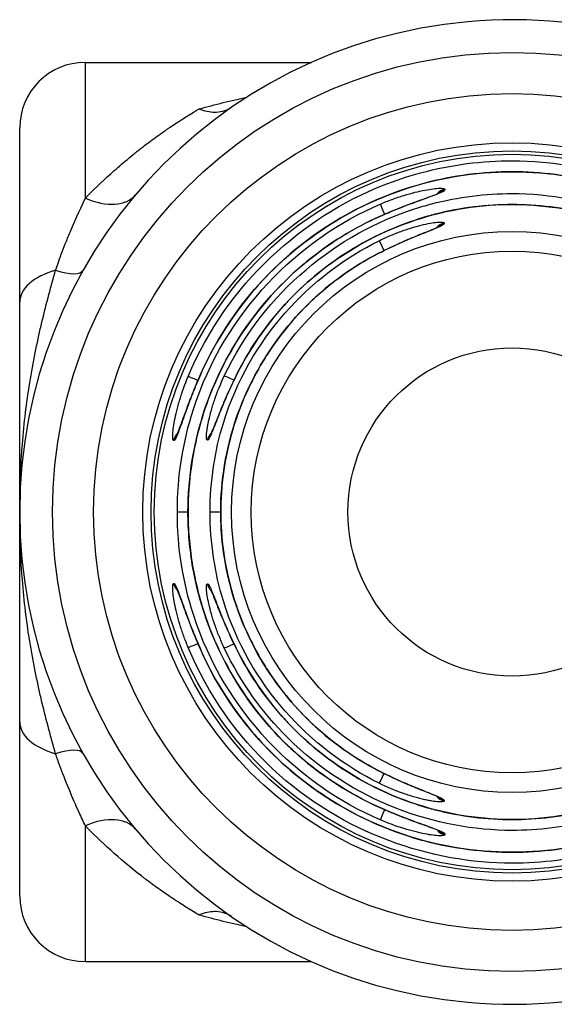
# Model space of a CAD drawing. Header units: inches. Extents: x 0 to 5766, y -2164 to 1330.
# Tile 149 of 210: x 4236.45 to 4244.59, y -394.6 to -379.6. Entities that reach past the tile are written whole.
import ezdxf

# ---------------------------------------------------------------- set-up
doc = ezdxf.new("R2010")
doc.units = ezdxf.units.IN
doc.header["$MEASUREMENT"] = 0
doc.layers.add('可見 (ISO)', color=7, linetype='Continuous', lineweight=25)
doc.layers.add('窄部可見 (ISO)', color=7, linetype='Continuous', lineweight=25)

msp = doc.modelspace()

# ---------------------------------------------------------------- linework, layer by layer
at = {"layer": '可見 (ISO)'}
for p, q in [((4237.45, -380.248), (4240.896, -380.248)), ((4236.45, -383.903), (4236.45, -381.248)), ((4242.765, -382.394), (4242.765, -382.394)), ((4236.45, -387.098), (4236.45, -383.903)), ((4239.005, -385.848), (4239.005, -385.848)), ((4239.371, -385.904), (4239.371, -385.904)), ((4238.851, -387.098), (4239.013, -387.098)), ((4239.35, -387.098), (4239.512, -387.098)), ((4239.513, -387.098), (4239.512, -387.098)), ((4239.005, -388.348), (4239.005, -388.348)), ((4236.45, -392.948), (4236.45, -390.293)), ((4242.815, -391.431), (4242.815, -391.431)), ((4242.765, -391.803), (4242.765, -391.803)), ((4242.825, -391.945), (4242.825, -391.945)), ((4237.45, -393.948), (4240.896, -393.948))]:
    msp.add_line(p, q, dxfattribs=at)
for radius in [7, 6.375, 5.625, 5.5, 5.45, 2.5]:
    msp.add_circle((4243.95, -387.098), radius, dxfattribs=at)
for centre, radius, start, end in [((4243.95, -387.098), 7.5, 10.3509, 349.6491), ((4237.45, -381.248), 1, 90, 180), ((4237.45, -392.948), 1, 180, 270)]:
    msp.add_arc(centre, radius, start, end, dxfattribs=at)
for points, knots in [([(4239.678, -380.934), (4239.61, -380.98), (4239.532, -381.006), (4239.373, -381.014), (4239.295, -381), (4239.204, -380.967), (4239.193, -380.963), (4239.181, -380.958)], [-0.07067013, -0.07067013, -0.07067013, -0.07067013, -0.03295236, -0.03295236, 0, 0, 0.00471986, 0.00471986, 0.00471986, 0.00471986]), ([(4239.192, -385.031), (4239.414, -384.521), (4239.724, -384.041), (4240.474, -383.21), (4240.925, -382.85), (4241.906, -382.301), (4242.449, -382.104), (4243.555, -381.899), (4244.132, -381.887), (4245.245, -382.047), (4245.796, -382.221), (4246.799, -382.73), (4247.264, -383.071), (4248.052, -383.875), (4248.383, -384.348), (4248.655, -384.913), (4248.682, -384.972), (4248.708, -385.031)], [0, 0, 0, 0, 0.167078, 0.167078, 0.335772, 0.335772, 0.504451, 0.504451, 0.673164, 0.673164, 0.841893, 0.841893, 1.010627, 1.010627, 1.179352, 1.179352, 1.198802, 1.198802, 1.198802, 1.198802]), ([(4241.937, -382.594), (4242.051, -382.543), (4242.167, -382.495), (4242.386, -382.409), (4242.491, -382.37), (4242.662, -382.309), (4242.731, -382.283), (4242.799, -382.257), (4242.815, -382.25), (4242.835, -382.241), (4242.841, -382.237), (4242.841, -382.237)], [0, 0, 0, 0, 0.0373786, 0.0373786, 0.0744383, 0.0744383, 0.10791, 0.10791, 0.121387, 0.121387, 0.1323603, 0.1323603, 0.1323603, 0.1323603]), ([(4239.746, -385.023), (4239.969, -384.571), (4240.27, -384.151), (4240.984, -383.434), (4241.407, -383.129), (4242.318, -382.677), (4242.816, -382.524), (4243.824, -382.387), (4244.345, -382.402), (4245.344, -382.596), (4245.833, -382.778), (4246.716, -383.281), (4247.121, -383.61), (4247.733, -384.301), (4247.969, -384.651), (4248.153, -385.023)], [0, 0, 0, 0, 0.151089, 0.151089, 0.303542, 0.303542, 0.456022, 0.456022, 0.608536, 0.608536, 0.761041, 0.761041, 0.913496, 0.913496, 1.037978, 1.037978, 1.037978, 1.037978]), ([(4239.013, -387.098), (4239.014, -386.567), (4239.102, -386.03), (4239.442, -385.02), (4239.7, -384.534), (4240.349, -383.683), (4240.749, -383.306), (4241.428, -382.848), (4241.678, -382.71), (4241.937, -382.594)], [0, 0, 0, 0, 0.1592126, 0.1592126, 0.3197962, 0.3197962, 0.4803665, 0.4803665, 0.5654795, 0.5654795, 0.5654795, 0.5654795]), ([(4241.919, -383.155), (4242.037, -383.094), (4242.159, -383.037), (4242.386, -382.938), (4242.493, -382.893), (4242.624, -382.841), (4242.66, -382.827), (4242.746, -382.791), (4242.791, -382.772), (4242.824, -382.756), (4242.831, -382.752), (4242.831, -382.752)], [0, 0, 0, 0, 0.0398539, 0.0398539, 0.078478, 0.078478, 0.0951556, 0.0951556, 0.1235619, 0.1235619, 0.1351343, 0.1351343, 0.1351343, 0.1351343]), ([(4239.512, -387.098), (4239.513, -386.621), (4239.592, -386.137), (4239.898, -385.229), (4240.13, -384.793), (4240.713, -384.028), (4241.073, -383.689), (4241.616, -383.323), (4241.765, -383.235), (4241.919, -383.155)], [0, 0, 0, 0, 0.143201, 0.143201, 0.2875505, 0.2875505, 0.4319259, 0.4319259, 0.4838829, 0.4838829, 0.4838829, 0.4838829]), ([(4238.844, -385.922), (4238.844, -385.922), (4238.844, -385.922), (4238.845, -385.921), (4238.848, -385.916), (4238.856, -385.898), (4238.863, -385.882), (4238.883, -385.831), (4238.897, -385.794), (4238.933, -385.694), (4238.957, -385.628), (4239.013, -385.474), (4239.047, -385.384), (4239.117, -385.207), (4239.154, -385.119), (4239.192, -385.031)], [0.0293404, 0.0293404, 0.0293404, 0.0293404, 0.0309525, 0.0309525, 0.0399871, 0.0399871, 0.0543878, 0.0543878, 0.0748966, 0.0748966, 0.1018651, 0.1018651, 0.1325501, 0.1325501, 0.1610378, 0.1610378, 0.1610378, 0.1610378]), ([(4239.359, -385.919), (4239.359, -385.919), (4239.359, -385.919), (4239.36, -385.917), (4239.363, -385.912), (4239.372, -385.893), (4239.38, -385.875), (4239.402, -385.824), (4239.417, -385.785), (4239.457, -385.684), (4239.484, -385.617), (4239.547, -385.462), (4239.584, -385.372), (4239.663, -385.195), (4239.704, -385.108), (4239.746, -385.023)], [0.0287692, 0.0287692, 0.0287692, 0.0287692, 0.0308179, 0.0308179, 0.0400315, 0.0400315, 0.0547303, 0.0547303, 0.0754546, 0.0754546, 0.1026855, 0.1026855, 0.1337713, 0.1337713, 0.1624404, 0.1624404, 0.1624404, 0.1624404]), ([(4236.45, -390.293), (4236.45, -390.22), (4236.45, -390.129), (4236.45, -390.021), (4236.45, -389.967), (4236.45, -389.909), (4236.45, -389.846), (4236.45, -389.784), (4236.45, -389.717), (4236.45, -389.646), (4236.45, -389.605), (4236.45, -389.561), (4236.45, -389.519), (4236.45, -389.186), (4236.45, -388.931), (4236.45, -388.754), (4236.45, -388.751), (4236.45, -388.75), (4236.45, -388.745), (4236.45, -388.467), (4236.45, -388.209), (4236.45, -387.969), (4236.45, -387.961), (4236.45, -387.954), (4236.45, -387.945), (4236.45, -387.802), (4236.45, -387.66), (4236.45, -387.519), (4236.45, -387.378), (4236.45, -387.237), (4236.45, -387.098)], [0, 0, 0, 0, 0.109375, 0.109375, 0.109375, 0.164063, 0.164063, 0.164063, 0.21875, 0.21875, 0.21875, 0.25, 0.25, 0.25, 0.496094, 0.496094, 0.496094, 0.5, 0.5, 0.5, 0.742188, 0.742188, 0.742188, 0.75, 0.75, 0.75, 0.875, 0.875, 0.875, 1, 1, 1, 1]), ([(4241.937, -391.601), (4241.453, -391.385), (4240.999, -391.086), (4240.215, -390.365), (4239.876, -389.932), (4239.363, -388.993), (4239.181, -388.475), (4239.039, -387.668), (4239.013, -387.382), (4239.013, -387.098)], [0, 0, 0, 0, 0.1589968, 0.1589968, 0.3195325, 0.3195325, 0.4800844, 0.4800844, 0.5654287, 0.5654287, 0.5654287, 0.5654287]), ([(4241.919, -391.041), (4241.495, -390.823), (4241.102, -390.531), (4240.434, -389.845), (4240.152, -389.44), (4239.738, -388.571), (4239.6, -388.097), (4239.523, -387.446), (4239.512, -387.272), (4239.512, -387.098)], [0, 0, 0, 0, 0.1430279, 0.1430279, 0.2873367, 0.2873367, 0.4316977, 0.4316977, 0.4838857, 0.4838857, 0.4838857, 0.4838857]), ([(4239.192, -389.165), (4239.143, -389.053), (4239.097, -388.938), (4239.014, -388.724), (4238.976, -388.62), (4238.915, -388.452), (4238.89, -388.383), (4238.863, -388.316), (4238.856, -388.3), (4238.847, -388.279), (4238.843, -388.273), (4238.843, -388.273)], [0, 0, 0, 0, 0.0366262, 0.0366262, 0.073161, 0.073161, 0.1065816, 0.1065816, 0.1201448, 0.1201448, 0.1311498, 0.1311498, 0.1311498, 0.1311498]), ([(4239.746, -389.174), (4239.689, -389.058), (4239.635, -388.939), (4239.54, -388.718), (4239.497, -388.613), (4239.43, -388.444), (4239.403, -388.376), (4239.37, -388.3), (4239.358, -388.276), (4239.358, -388.276)], [0, 0, 0, 0, 0.0386648, 0.0386648, 0.0765489, 0.0765489, 0.1103367, 0.1103367, 0.1331561, 0.1331561, 0.1331561, 0.1331561]), ([(4248.708, -389.165), (4248.485, -389.675), (4248.176, -390.156), (4247.426, -390.986), (4246.975, -391.347), (4245.993, -391.896), (4245.451, -392.092), (4244.345, -392.297), (4243.768, -392.309), (4242.654, -392.149), (4242.104, -391.975), (4241.101, -391.466), (4240.635, -391.125), (4239.848, -390.321), (4239.517, -389.848), (4239.245, -389.283), (4239.218, -389.224), (4239.192, -389.165)], [0, 0, 0, 0, 0.167078, 0.167078, 0.335772, 0.335772, 0.504451, 0.504451, 0.673164, 0.673164, 0.841893, 0.841893, 1.010627, 1.010627, 1.179352, 1.179352, 1.198802, 1.198802, 1.198802, 1.198802]), ([(4248.153, -389.174), (4247.93, -389.625), (4247.629, -390.045), (4246.915, -390.762), (4246.492, -391.067), (4245.582, -391.519), (4245.083, -391.672), (4244.076, -391.809), (4243.554, -391.794), (4242.556, -391.6), (4242.067, -391.419), (4241.184, -390.915), (4240.779, -390.586), (4240.166, -389.896), (4239.93, -389.545), (4239.746, -389.174)], [0, 0, 0, 0, 0.151089, 0.151089, 0.303542, 0.303542, 0.456022, 0.456022, 0.608536, 0.608536, 0.761041, 0.761041, 0.913496, 0.913496, 1.037978, 1.037978, 1.037978, 1.037978]), ([(4242.829, -391.443), (4242.829, -391.443), (4242.829, -391.443), (4242.827, -391.441), (4242.822, -391.438), (4242.802, -391.429), (4242.784, -391.421), (4242.731, -391.398), (4242.692, -391.383), (4242.591, -391.342), (4242.523, -391.315), (4242.368, -391.251), (4242.278, -391.213), (4242.099, -391.131), (4242.008, -391.087), (4241.919, -391.041)], [0.0284071, 0.0284071, 0.0284071, 0.0284071, 0.0306852, 0.0306852, 0.0399609, 0.0399609, 0.05475, 0.05475, 0.0754396, 0.0754396, 0.1026089, 0.1026089, 0.1336416, 0.1336416, 0.163637, 0.163637, 0.163637, 0.163637]), ([(4242.84, -391.957), (4242.84, -391.957), (4242.84, -391.957), (4242.838, -391.956), (4242.834, -391.953), (4242.815, -391.945), (4242.798, -391.938), (4242.747, -391.918), (4242.709, -391.903), (4242.61, -391.867), (4242.543, -391.843), (4242.389, -391.787), (4242.299, -391.753), (4242.119, -391.68), (4242.027, -391.641), (4241.937, -391.601)], [0.0290424, 0.0290424, 0.0290424, 0.0290424, 0.0308309, 0.0308309, 0.0399034, 0.0399034, 0.0543554, 0.0543554, 0.0747933, 0.0747933, 0.1016498, 0.1016498, 0.1321965, 0.1321965, 0.1618882, 0.1618882, 0.1618882, 0.1618882]), ([(4239.678, -393.262), (4239.61, -393.216), (4239.532, -393.19), (4239.373, -393.183), (4239.295, -393.196), (4239.204, -393.229), (4239.193, -393.233), (4239.181, -393.238)], [0.00000157, 0.00000157, 0.00000157, 0.00000157, 0.03773377, 0.03773377, 0.07068367, 0.07068367, 0.07542641, 0.07542641, 0.07542641, 0.07542641])]:
    msp.add_open_spline(points, degree=3, knots=knots, dxfattribs=at)
for points in [[(4242.826, -382.249), (4242.825, -382.249), (4242.825, -382.249), (4242.825, -382.25)], [(4242.815, -382.765), (4242.815, -382.765), (4242.815, -382.765), (4242.814, -382.766)], [(4239.014, -387.098), (4239.014, -387.098), (4239.013, -387.098), (4239.013, -387.098)], [(4238.855, -388.288), (4238.856, -388.289), (4238.856, -388.289), (4238.856, -388.289)], [(4239.369, -388.288), (4239.369, -388.289), (4239.369, -388.289), (4239.369, -388.289)]]:
    msp.add_open_spline(points, degree=3, dxfattribs=at)
at = {"layer": '窄部可見 (ISO)'}
for p, q in [((4237.45, -382.319), (4237.45, -380.248)), ((4239.978, -380.736), (4239.978, -380.736)), ((4242.925, -382.18), (4242.925, -382.192)), ((4242.76, -382.395), (4242.76, -382.395)), ((4242.913, -382.695), (4242.913, -382.706)), ((4239.007, -385.841), (4239.007, -385.841)), ((4239.357, -385.934), (4239.357, -385.934)), ((4238.798, -386.007), (4238.795, -386.007)), ((4239.311, -386.002), (4239.308, -386.002)), ((4238.795, -388.189), (4238.798, -388.189)), ((4239.308, -388.194), (4239.311, -388.194)), ((4239.007, -388.356), (4239.007, -388.356)), ((4239.527, -388.365), (4239.527, -388.365)), ((4242.861, -391.452), (4242.862, -391.452)), ((4242.913, -391.49), (4242.913, -391.501)), ((4237.45, -393.948), (4237.45, -391.878)), ((4242.762, -391.802), (4242.762, -391.802)), ((4242.879, -391.969), (4242.879, -391.969)), ((4242.925, -392.002), (4242.925, -392.016)), ((4239.978, -393.46), (4239.978, -393.46))]:
    msp.add_line(p, q, dxfattribs=at)
for radius in [4.273, 3.974]:
    msp.add_circle((4243.95, -387.098), radius, dxfattribs=at)
for centre, major_axis, ratio, start_param, end_param in [((4242.966, -382.375), (0.2, -0.003), 0.996385, 1.789412, 2.491163), ((4242.966, -382.388), (-0.2, 0.003), 0.996384, 4.931557, 5.496361), ((4237.45, -381.621), (0.765, -0.644), 0.597343, 5.178714, 6.283185), ((4242.021, -382.59), (-0.079, 0.184), 0.002534, 0.083022, 1.416201), ((4242.018, -382.776), (-0.082, 0.183), 0.002267, 6.200163, 6.283185), ((4242.018, -382.776), (0.082, -0.183), 0.002267, 4.085687, 4.086182), ((4242.959, -382.889), (0.2, -0.003), 0.996341, 1.81517, 2.5028), ((4242.958, -382.9), (-0.2, 0.003), 0.99634, 4.957386, 5.519132), ((4242.013, -383.144), (-0.088, 0.18), 0.001699, 0.083022, 1.409648), ((4242.011, -383.333), (-0.092, 0.178), 0.001363, 6.200163, 6.283185), ((4237.45, -383.903), (-1, 0), 0.546227, 5.183305, 6.283185), ((4236.542, -382.929), (0.871, -0.49), 0.260824, 5.399271, 6.283185), ((4239.2, -385.111), (-0.185, 0.077), 0.012887, 4.910189, 6.200157), ((4239.375, -385.111), (-0.183, 0.08), 0.012801, 0, 0.083029), ((4239.747, -385.111), (-0.181, 0.085), 0.01263, 4.910395, 6.200157), ((4239.925, -385.111), (-0.179, 0.089), 0.012513, 0, 0.083028), ((4239.375, -385.111), (0.183, -0.08), 0.012801, 2.175387, 2.175959), ((4239.925, -385.111), (0.179, -0.089), 0.012514, 2.173169, 2.173533), ((4238.99, -386.048), (0, 0.2), 0.996402, 0.753733, 1.362884), ((4238.993, -386.048), (0, 0.2), 0.996402, 0.790029, 1.362766), ((4239.502, -386.048), (0, 0.2), 0.996365, 0.7326, 1.339777), ((4239.505, -386.048), (0, 0.2), 0.996365, 0.769079, 1.339632), ((4238.99, -388.148), (0, -0.2), 0.996402, 4.920302, 5.524144), ((4238.993, -388.148), (0, -0.2), 0.996402, 4.920419, 5.487322), ((4239.502, -388.148), (0, -0.2), 0.996365, 4.943408, 5.544837), ((4239.505, -388.148), (0, -0.2), 0.996365, 4.943553, 5.507834), ((4239.2, -389.085), (-0.185, -0.077), 0.012887, 0.083029, 1.373176), ((4239.375, -389.085), (-0.183, -0.08), 0.012801, 6.200157, 6.283185), ((4239.375, -389.085), (0.183, 0.08), 0.012801, 4.107226, 4.107798), ((4239.747, -389.085), (-0.181, -0.085), 0.01263, 0.083028, 1.373043), ((4239.925, -389.085), (-0.179, -0.089), 0.012513, 6.200157, 6.283185), ((4239.925, -389.085), (0.179, 0.089), 0.012514, 4.109653, 4.110016), ((4237.45, -390.293), (-1, 0), 0.546227, 0, 1.099881), ((4236.542, -391.267), (0.871, 0.49), 0.260824, 0, 0.883914), ((4242.011, -390.863), (-0.092, -0.178), 0.001363, 0, 0.083022), ((4242.013, -391.052), (-0.088, -0.18), 0.001699, 4.873893, 6.200163), ((4242.959, -391.307), (-0.2, -0.003), 0.996341, 0.633651, 1.326423), ((4242.958, -391.296), (-0.2, -0.003), 0.99634, 0.757265, 1.325799), ((4242.018, -391.418), (-0.082, -0.183), 0.000842, 0, 0.083022), ((4242.021, -391.606), (-0.079, -0.184), 0.002534, 4.86086, 6.200163), ((4242.018, -391.418), (0.082, 0.183), 0.000842, 2.204766, 2.205264), ((4237.45, -392.575), (0.765, 0.644), 0.597343, 0, 1.104471), ((4242.966, -391.821), (-0.2, -0.003), 0.996385, 0.632976, 1.352181), ((4242.965, -391.807), (-0.2, -0.003), 0.996384, 0.780625, 1.351565)]:
    msp.add_ellipse(centre, major_axis=major_axis, ratio=ratio, start_param=start_param, end_param=end_param, dxfattribs=at)
for points in [[(4239.181, -380.958), (4239.428, -380.889), (4239.671, -380.83), (4239.91, -380.779)], [(4242.874, -382.229), (4242.873, -382.229), (4242.873, -382.229), (4242.872, -382.229)], [(4242.861, -382.744), (4242.861, -382.744), (4242.86, -382.744), (4242.86, -382.744)], [(4239.358, -388.263), (4239.358, -388.263), (4239.358, -388.264), (4239.358, -388.265)], [(4239.91, -393.417), (4239.671, -393.366), (4239.428, -393.307), (4239.181, -393.238)]]:
    msp.add_open_spline(points, degree=3, dxfattribs=at)
for points, knots in [([(4237.45, -382.319), (4237.565, -382.199), (4237.694, -382.074), (4237.907, -381.881), (4237.982, -381.816), (4238.099, -381.718), (4238.158, -381.669), (4238.23, -381.611), (4238.267, -381.582), (4238.287, -381.567), (4238.296, -381.56), (4238.301, -381.556), (4238.303, -381.554), (4238.34, -381.526), (4238.394, -381.484), (4238.504, -381.403), (4238.545, -381.373), (4238.614, -381.325), (4238.65, -381.299), (4238.695, -381.268), (4238.715, -381.254), (4238.729, -381.245), (4238.737, -381.24), (4238.926, -381.112), (4239.072, -381.023), (4239.181, -380.958)], [0, 0, 0, 0, 0.25, 0.25, 0.375, 0.375, 0.4375, 0.46875, 0.484375, 0.4921875, 0.4980469, 0.4980469, 0.5, 0.5, 0.625, 0.625, 0.6875, 0.6875, 0.71875, 0.734375, 0.7421875, 0.7421875, 0.75, 0.75, 0.9999954, 0.9999954, 0.9999954, 0.9999954]), ([(4239.016, -385.034), (4239.61, -383.61), (4240.772, -382.6), (4241.988, -382.12), (4242.176, -382.046), (4242.366, -381.983), (4242.556, -381.932), (4243.028, -381.804), (4243.5, -381.746), (4243.953, -381.747), (4245.165, -381.748), (4246.529, -382.187), (4247.598, -383.185), (4248.128, -383.681), (4248.58, -384.308), (4248.883, -385.034)], [0, 0, 0, 0, 0.324694, 0.324694, 0.324694, 0.375, 0.375, 0.375, 0.5, 0.5, 0.5, 0.834201, 0.834201, 0.834201, 1, 1, 1, 1]), ([(4248.707, -385.032), (4248.501, -384.56), (4248.231, -384.131), (4247.916, -383.758), (4247.884, -383.72), (4247.852, -383.684), (4247.82, -383.647), (4247.51, -383.3), (4247.162, -383.005), (4246.794, -382.764), (4246.739, -382.728), (4246.683, -382.693), (4246.628, -382.659), (4246.243, -382.427), (4245.839, -382.253), (4245.434, -382.132), (4245.386, -382.117), (4245.339, -382.104), (4245.291, -382.091), (4244.838, -381.97), (4244.384, -381.915), (4243.947, -381.915), (4243.511, -381.915), (4243.058, -381.971), (4242.605, -382.092), (4242.558, -382.105), (4242.512, -382.118), (4242.466, -382.132), (4242.059, -382.253), (4241.655, -382.428), (4241.27, -382.661), (4241.215, -382.694), (4241.16, -382.728), (4241.106, -382.764), (4240.737, -383.005), (4240.389, -383.301), (4240.079, -383.648), (4240.047, -383.684), (4240.015, -383.721), (4239.983, -383.758), (4239.669, -384.131), (4239.398, -384.56), (4239.192, -385.032)], [0, 0, 0, 0, 0.11358, 0.11358, 0.11358, 0.125, 0.125, 0.125, 0.233788, 0.233788, 0.233788, 0.25, 0.25, 0.25, 0.361925, 0.361925, 0.361925, 0.375, 0.375, 0.375, 0.5, 0.5, 0.5, 0.625, 0.625, 0.625, 0.637768, 0.637768, 0.637768, 0.75, 0.75, 0.75, 0.766015, 0.766015, 0.766015, 0.875, 0.875, 0.875, 0.886325, 0.886325, 0.886325, 1, 1, 1, 1]), ([(4242.925, -382.192), (4242.925, -382.198), (4242.918, -382.205), (4242.89, -382.222), (4242.868, -382.232), (4242.814, -382.254), (4242.781, -382.267), (4242.725, -382.288), (4242.704, -382.295), (4242.661, -382.31), (4242.637, -382.319), (4242.567, -382.344), (4242.517, -382.362), (4242.437, -382.391), (4242.41, -382.402), (4242.353, -382.423), (4242.323, -382.434), (4242.18, -382.49), (4242.06, -382.539), (4241.937, -382.594)], [0, 0, 0, 0, 0.125, 0.125, 0.25, 0.25, 0.375, 0.375, 0.4375, 0.4375, 0.5, 0.5, 0.625, 0.625, 0.6875, 0.6875, 0.75, 0.75, 1, 1, 1, 1]), ([(4241.943, -382.407), (4242.004, -382.381), (4242.065, -382.357), (4242.154, -382.324), (4242.184, -382.314), (4242.242, -382.294), (4242.27, -382.285), (4242.36, -382.257), (4242.416, -382.241), (4242.523, -382.215), (4242.572, -382.204), (4242.717, -382.176), (4242.791, -382.167), (4242.899, -382.164), (4242.925, -382.169), (4242.925, -382.18)], [0, 0, 0, 0, 0.125, 0.125, 0.1875, 0.1875, 0.25, 0.25, 0.375, 0.375, 0.5, 0.5, 0.75, 0.75, 1, 1, 1, 1]), ([(4236.996, -383.416), (4237.018, -383.352), (4237.047, -383.27), (4237.083, -383.172), (4237.102, -383.123), (4237.122, -383.07), (4237.144, -383.013), (4237.167, -382.957), (4237.192, -382.893), (4237.217, -382.833), (4237.317, -382.595), (4237.396, -382.43), (4237.45, -382.319)], [0, 0, 0, 0, 0.25, 0.25, 0.25, 0.375, 0.375, 0.375, 0.5, 0.5, 0.5, 1, 1, 1, 1]), ([(4239.566, -385.026), (4240.177, -383.731), (4241.31, -382.851), (4242.465, -382.48), (4242.55, -382.452), (4242.635, -382.428), (4242.72, -382.405), (4243.134, -382.297), (4243.549, -382.247), (4243.95, -382.247), (4245.099, -382.247), (4246.388, -382.684), (4247.366, -383.656), (4247.752, -384.039), (4248.086, -384.502), (4248.333, -385.026)], [0, 0, 0, 0, 0.349407, 0.349407, 0.349407, 0.375, 0.375, 0.375, 0.5, 0.5, 0.5, 0.858476, 0.858476, 0.858476, 1, 1, 1, 1]), ([(4238.851, -387.098), (4238.85, -386.557), (4238.936, -386.028), (4239.095, -385.534), (4239.571, -384.053), (4240.7, -382.939), (4241.943, -382.407)], [0, 0, 0, 0, 0.25, 0.25, 0.25, 1, 1, 1, 1]), ([(4248.153, -385.023), (4247.955, -384.624), (4247.706, -384.264), (4247.421, -383.95), (4247.395, -383.922), (4247.369, -383.894), (4247.343, -383.866), (4247.063, -383.572), (4246.751, -383.323), (4246.423, -383.119), (4246.38, -383.092), (4246.336, -383.066), (4246.292, -383.041), (4245.951, -382.844), (4245.594, -382.696), (4245.236, -382.593), (4245.199, -382.583), (4245.162, -382.573), (4245.125, -382.563), (4244.73, -382.461), (4244.333, -382.414), (4243.95, -382.414), (4243.566, -382.414), (4243.17, -382.461), (4242.774, -382.563), (4242.737, -382.573), (4242.7, -382.583), (4242.664, -382.593), (4242.305, -382.696), (4241.948, -382.844), (4241.607, -383.041), (4241.563, -383.066), (4241.519, -383.092), (4241.476, -383.119), (4241.148, -383.323), (4240.837, -383.572), (4240.556, -383.866), (4240.53, -383.894), (4240.504, -383.922), (4240.478, -383.95), (4240.193, -384.264), (4239.944, -384.624), (4239.747, -385.023)], [0, 0, 0, 0, 0.114632, 0.114632, 0.114632, 0.125, 0.125, 0.125, 0.235389, 0.235389, 0.235389, 0.25, 0.25, 0.25, 0.363358, 0.363358, 0.363358, 0.375, 0.375, 0.375, 0.5, 0.5, 0.5, 0.625, 0.625, 0.625, 0.636635, 0.636635, 0.636635, 0.75, 0.75, 0.75, 0.764608, 0.764608, 0.764608, 0.875, 0.875, 0.875, 0.885367, 0.885367, 0.885367, 1, 1, 1, 1]), ([(4241.937, -382.594), (4241.545, -382.77), (4241.165, -383.001), (4240.816, -383.288), (4240.789, -383.311), (4240.762, -383.333), (4240.735, -383.356), (4240.418, -383.629), (4240.129, -383.947), (4239.882, -384.306), (4239.854, -384.347), (4239.827, -384.388), (4239.8, -384.43), (4239.57, -384.788), (4239.381, -385.183), (4239.246, -385.605), (4239.234, -385.645), (4239.222, -385.685), (4239.21, -385.725), (4239.083, -386.162), (4239.014, -386.625), (4239.014, -387.098)], [0, 0, 0, 0, 0.25, 0.25, 0.25, 0.269597, 0.269597, 0.269597, 0.5, 0.5, 0.5, 0.52604, 0.52604, 0.52604, 0.75, 0.75, 0.75, 0.771058, 0.771058, 0.771058, 1, 1, 1, 1]), ([(4242.913, -382.706), (4242.912, -382.712), (4242.905, -382.719), (4242.876, -382.737), (4242.854, -382.748), (4242.799, -382.772), (4242.766, -382.786), (4242.708, -382.809), (4242.687, -382.817), (4242.643, -382.835), (4242.619, -382.844), (4242.548, -382.872), (4242.497, -382.893), (4242.417, -382.926), (4242.389, -382.937), (4242.333, -382.961), (4242.302, -382.975), (4242.16, -383.037), (4242.041, -383.093), (4241.919, -383.156)], [0, 0, 0, 0, 0.125, 0.125, 0.25, 0.25, 0.375, 0.375, 0.4375, 0.4375, 0.5, 0.5, 0.625, 0.625, 0.6875, 0.6875, 0.75, 0.75, 1, 1, 1, 1]), ([(4241.926, -382.965), (4241.987, -382.935), (4242.047, -382.908), (4242.135, -382.87), (4242.165, -382.858), (4242.223, -382.836), (4242.25, -382.826), (4242.34, -382.793), (4242.397, -382.775), (4242.505, -382.744), (4242.554, -382.731), (4242.7, -382.697), (4242.776, -382.686), (4242.886, -382.679), (4242.913, -382.684), (4242.913, -382.695)], [0, 0, 0, 0, 0.125, 0.125, 0.1875, 0.1875, 0.25, 0.25, 0.375, 0.375, 0.5, 0.5, 0.75, 0.75, 1, 1, 1, 1]), ([(4239.35, -387.098), (4239.35, -386.631), (4239.421, -386.173), (4239.552, -385.745), (4239.946, -384.461), (4240.881, -383.476), (4241.926, -382.965)], [0, 0, 0, 0, 0.25, 0.25, 0.25, 1, 1, 1, 1]), ([(4241.919, -383.156), (4241.593, -383.324), (4241.279, -383.537), (4240.991, -383.795), (4240.968, -383.815), (4240.946, -383.836), (4240.923, -383.857), (4240.662, -384.101), (4240.425, -384.381), (4240.223, -384.694), (4240.2, -384.73), (4240.177, -384.766), (4240.155, -384.803), (4239.966, -385.114), (4239.812, -385.455), (4239.703, -385.818), (4239.692, -385.852), (4239.682, -385.887), (4239.673, -385.922), (4239.569, -386.297), (4239.513, -386.693), (4239.513, -387.098)], [0, 0, 0, 0, 0.25, 0.25, 0.25, 0.269969, 0.269969, 0.269969, 0.5, 0.5, 0.5, 0.526492, 0.526492, 0.526492, 0.75, 0.75, 0.75, 0.771372, 0.771372, 0.771372, 1, 1, 1, 1]), ([(4236.45, -387.098), (4236.45, -387.078), (4236.45, -387.053), (4236.45, -387.023), (4236.45, -387.017), (4236.45, -387.01), (4236.45, -387.003), (4236.45, -386.99), (4236.45, -386.977), (4236.45, -386.963), (4236.451, -386.906), (4236.452, -386.836), (4236.454, -386.755), (4236.456, -386.674), (4236.459, -386.581), (4236.464, -386.477), (4236.466, -386.424), (4236.469, -386.369), (4236.473, -386.31), (4236.475, -386.281), (4236.477, -386.251), (4236.479, -386.221), (4236.48, -386.206), (4236.481, -386.19), (4236.482, -386.174), (4236.482, -386.167), (4236.483, -386.159), (4236.484, -386.151), (4236.484, -386.147), (4236.484, -386.143), (4236.484, -386.139), (4236.485, -386.135), (4236.485, -386.13), (4236.485, -386.127), (4236.498, -385.961), (4236.513, -385.8), (4236.532, -385.643), (4236.549, -385.491), (4236.57, -385.344), (4236.592, -385.202), (4236.592, -385.197), (4236.593, -385.194), (4236.594, -385.188), (4236.644, -384.869), (4236.703, -384.576), (4236.764, -384.309), (4236.772, -384.273), (4236.78, -384.238), (4236.789, -384.203), (4236.859, -383.908), (4236.93, -383.647), (4236.996, -383.416)], [0.0002441, 0.0002441, 0.0002441, 0.0002441, 0.0386869, 0.0386869, 0.0386869, 0.0471077, 0.0471077, 0.0471077, 0.0627289, 0.0627289, 0.0627289, 0.1252136, 0.1252136, 0.1252136, 0.1876984, 0.1876984, 0.1876984, 0.2189407, 0.2189407, 0.2189407, 0.2345619, 0.2345619, 0.2345619, 0.2423725, 0.2423725, 0.2423725, 0.2462778, 0.2462778, 0.2462778, 0.2482305, 0.2482305, 0.2482305, 0.2501831, 0.2501831, 0.2501831, 0.3751526, 0.3751526, 0.3751526, 0.4961549, 0.4961549, 0.4961549, 0.5001221, 0.5001221, 0.5001221, 0.72038, 0.72038, 0.72038, 0.750061, 0.750061, 0.750061, 1, 1, 1, 1]), ([(4238.795, -386.007), (4238.784, -386.007), (4238.779, -385.98), (4238.782, -385.901), (4238.785, -385.869), (4238.794, -385.796), (4238.801, -385.752), (4238.818, -385.659), (4238.829, -385.61), (4238.849, -385.531), (4238.856, -385.503), (4238.871, -385.447), (4238.88, -385.417), (4238.923, -385.275), (4238.965, -385.157), (4239.016, -385.034)], [0, 0, 0, 0, 0.25, 0.25, 0.375, 0.375, 0.5, 0.5, 0.625, 0.625, 0.6875, 0.6875, 0.75, 0.75, 1, 1, 1, 1]), ([(4239.192, -385.032), (4239.166, -385.093), (4239.14, -385.154), (4239.092, -385.273), (4239.069, -385.329), (4239.024, -385.447), (4239.004, -385.503), (4238.965, -385.608), (4238.948, -385.656), (4238.914, -385.751), (4238.899, -385.793), (4238.872, -385.867), (4238.86, -385.899), (4238.826, -385.979), (4238.81, -386.007), (4238.798, -386.007)], [0, 0, 0, 0, 0.125, 0.125, 0.25, 0.25, 0.375, 0.375, 0.5, 0.5, 0.625, 0.625, 0.75, 0.75, 1, 1, 1, 1]), ([(4239.308, -386.002), (4239.302, -386.002), (4239.299, -385.996), (4239.294, -385.969), (4239.294, -385.948), (4239.297, -385.895), (4239.301, -385.863), (4239.31, -385.806), (4239.313, -385.786), (4239.321, -385.743), (4239.326, -385.72), (4239.342, -385.65), (4239.354, -385.6), (4239.377, -385.52), (4239.385, -385.493), (4239.403, -385.437), (4239.413, -385.406), (4239.462, -385.265), (4239.509, -385.147), (4239.566, -385.026)], [0, 0, 0, 0, 0.125, 0.125, 0.25, 0.25, 0.375, 0.375, 0.4375, 0.4375, 0.5, 0.5, 0.625, 0.625, 0.6875, 0.6875, 0.75, 0.75, 1, 1, 1, 1]), ([(4239.747, -385.023), (4239.716, -385.084), (4239.688, -385.144), (4239.647, -385.232), (4239.634, -385.262), (4239.608, -385.32), (4239.596, -385.347), (4239.559, -385.436), (4239.535, -385.492), (4239.503, -385.571), (4239.493, -385.596), (4239.473, -385.646), (4239.464, -385.669), (4239.436, -385.741), (4239.419, -385.784), (4239.389, -385.86), (4239.376, -385.892), (4239.34, -385.974), (4239.322, -386.002), (4239.311, -386.002)], [0, 0, 0, 0, 0.125, 0.125, 0.1875, 0.1875, 0.25, 0.25, 0.375, 0.375, 0.4375, 0.4375, 0.5, 0.5, 0.625, 0.625, 0.75, 0.75, 1, 1, 1, 1]), ([(4236.996, -390.78), (4236.93, -390.549), (4236.859, -390.288), (4236.789, -389.994), (4236.781, -389.959), (4236.772, -389.923), (4236.764, -389.887), (4236.703, -389.62), (4236.644, -389.328), (4236.594, -389.008), (4236.593, -389.005), (4236.593, -389.001), (4236.592, -388.998), (4236.591, -388.992), (4236.59, -388.987), (4236.589, -388.981), (4236.568, -388.843), (4236.549, -388.7), (4236.532, -388.553), (4236.514, -388.397), (4236.498, -388.236), (4236.485, -388.071), (4236.485, -388.059), (4236.484, -388.046), (4236.483, -388.034), (4236.457, -387.678), (4236.45, -387.365), (4236.45, -387.098)], [0, 0, 0, 0, 0.249939, 0.249939, 0.249939, 0.2798297, 0.2798297, 0.2798297, 0.4998779, 0.4998779, 0.4998779, 0.5023794, 0.5023794, 0.5023794, 0.5076885, 0.5076885, 0.5076885, 0.6248474, 0.6248474, 0.6248474, 0.7492415, 0.7492415, 0.7492415, 0.7576275, 0.7576275, 0.7576275, 0.9997559, 0.9997559, 0.9997559, 0.9997559]), ([(4241.943, -391.789), (4240.7, -391.258), (4239.571, -390.143), (4239.095, -388.662), (4238.936, -388.169), (4238.85, -387.639), (4238.851, -387.098)], [0, 0, 0, 0, 0.75, 0.75, 0.75, 1, 1, 1, 1]), ([(4239.014, -387.098), (4239.014, -387.129), (4239.014, -387.164), (4239.016, -387.229), (4239.019, -387.328), (4239.033, -387.556), (4239.056, -387.748), (4239.117, -388.129), (4239.177, -388.376), (4239.408, -389.09), (4239.631, -389.528), (4240.172, -390.304), (4240.49, -390.641), (4241.182, -391.204), (4241.555, -391.43), (4241.937, -391.6)], [0.0000003, 0.0000003, 0.0000003, 0.0000003, 0.015625, 0.015625, 0.03125, 0.0625, 0.125, 0.125, 0.25, 0.25, 0.5, 0.5, 0.75, 0.75, 1, 1, 1, 1]), ([(4241.926, -391.231), (4240.881, -390.72), (4239.946, -389.735), (4239.552, -388.451), (4239.421, -388.023), (4239.35, -387.566), (4239.35, -387.098)], [0, 0, 0, 0, 0.75, 0.75, 0.75, 1, 1, 1, 1]), ([(4239.513, -387.098), (4239.513, -387.503), (4239.569, -387.899), (4239.673, -388.274), (4239.682, -388.309), (4239.692, -388.344), (4239.703, -388.379), (4239.812, -388.741), (4239.966, -389.082), (4240.155, -389.393), (4240.177, -389.43), (4240.2, -389.466), (4240.223, -389.502), (4240.425, -389.815), (4240.662, -390.096), (4240.923, -390.339), (4240.946, -390.36), (4240.968, -390.381), (4240.991, -390.401), (4241.279, -390.659), (4241.593, -390.872), (4241.919, -391.04)], [0, 0, 0, 0, 0.228628, 0.228628, 0.228628, 0.25, 0.25, 0.25, 0.473508, 0.473508, 0.473508, 0.5, 0.5, 0.5, 0.730031, 0.730031, 0.730031, 0.75, 0.75, 0.75, 1, 1, 1, 1]), ([(4239.016, -389.162), (4238.991, -389.101), (4238.967, -389.04), (4238.936, -388.951), (4238.925, -388.922), (4238.906, -388.864), (4238.897, -388.836), (4238.87, -388.747), (4238.855, -388.691), (4238.829, -388.586), (4238.818, -388.537), (4238.791, -388.395), (4238.783, -388.321), (4238.779, -388.216), (4238.784, -388.189), (4238.795, -388.189)], [0, 0, 0, 0, 0.125, 0.125, 0.1875, 0.1875, 0.25, 0.25, 0.375, 0.375, 0.5, 0.5, 0.75, 0.75, 1, 1, 1, 1]), ([(4238.798, -388.189), (4238.804, -388.189), (4238.811, -388.196), (4238.827, -388.224), (4238.837, -388.245), (4238.86, -388.297), (4238.872, -388.329), (4238.899, -388.404), (4238.915, -388.447), (4238.948, -388.54), (4238.966, -388.589), (4238.994, -388.668), (4239.004, -388.695), (4239.025, -388.751), (4239.036, -388.781), (4239.091, -388.923), (4239.139, -389.041), (4239.192, -389.164)], [0, 0, 0, 0, 0.125, 0.125, 0.25, 0.25, 0.375, 0.375, 0.5, 0.5, 0.625, 0.625, 0.6875, 0.6875, 0.75, 0.75, 1, 1, 1, 1]), ([(4239.566, -389.17), (4239.538, -389.109), (4239.512, -389.049), (4239.476, -388.961), (4239.464, -388.932), (4239.443, -388.874), (4239.433, -388.847), (4239.402, -388.758), (4239.384, -388.702), (4239.354, -388.596), (4239.342, -388.547), (4239.31, -388.403), (4239.299, -388.329), (4239.292, -388.221), (4239.297, -388.194), (4239.308, -388.194)], [0, 0, 0, 0, 0.125, 0.125, 0.1875, 0.1875, 0.25, 0.25, 0.375, 0.375, 0.5, 0.5, 0.75, 0.75, 1, 1, 1, 1]), ([(4239.311, -388.194), (4239.317, -388.194), (4239.324, -388.201), (4239.341, -388.229), (4239.352, -388.25), (4239.376, -388.304), (4239.39, -388.337), (4239.412, -388.393), (4239.42, -388.414), (4239.437, -388.457), (4239.446, -388.48), (4239.473, -388.55), (4239.493, -388.6), (4239.525, -388.679), (4239.536, -388.706), (4239.559, -388.762), (4239.572, -388.792), (4239.633, -388.934), (4239.686, -389.051), (4239.747, -389.173)], [0, 0, 0, 0, 0.125, 0.125, 0.25, 0.25, 0.375, 0.375, 0.4375, 0.4375, 0.5, 0.5, 0.625, 0.625, 0.6875, 0.6875, 0.75, 0.75, 1, 1, 1, 1]), ([(4248.883, -389.162), (4248.289, -390.586), (4247.127, -391.597), (4245.911, -392.077), (4245.723, -392.151), (4245.533, -392.213), (4245.343, -392.264), (4244.871, -392.392), (4244.399, -392.45), (4243.946, -392.449), (4242.734, -392.448), (4241.371, -392.009), (4240.302, -391.011), (4239.772, -390.516), (4239.319, -389.888), (4239.016, -389.162)], [0, 0, 0, 0, 0.324773, 0.324773, 0.324773, 0.375, 0.375, 0.375, 0.5, 0.5, 0.5, 0.834128, 0.834128, 0.834128, 1, 1, 1, 1]), ([(4239.192, -389.164), (4239.398, -389.636), (4239.669, -390.065), (4239.983, -390.438), (4240.015, -390.476), (4240.047, -390.513), (4240.08, -390.549), (4240.39, -390.896), (4240.738, -391.191), (4241.106, -391.433), (4241.161, -391.469), (4241.216, -391.503), (4241.272, -391.537), (4241.657, -391.769), (4242.06, -391.944), (4242.466, -392.065), (4242.513, -392.079), (4242.561, -392.092), (4242.608, -392.105), (4243.062, -392.226), (4243.516, -392.281), (4243.952, -392.281), (4244.389, -392.281), (4244.842, -392.225), (4245.295, -392.104), (4245.341, -392.091), (4245.387, -392.078), (4245.434, -392.065), (4245.84, -391.943), (4246.244, -391.768), (4246.63, -391.536), (4246.685, -391.502), (4246.739, -391.468), (4246.794, -391.433), (4247.162, -391.191), (4247.511, -390.895), (4247.821, -390.548), (4247.853, -390.512), (4247.885, -390.475), (4247.916, -390.438), (4248.231, -390.065), (4248.501, -389.636), (4248.707, -389.164)], [0, 0, 0, 0, 0.113583, 0.113583, 0.113583, 0.125, 0.125, 0.125, 0.233788, 0.233788, 0.233788, 0.25, 0.25, 0.25, 0.361916, 0.361916, 0.361916, 0.375, 0.375, 0.375, 0.5, 0.5, 0.5, 0.625, 0.625, 0.625, 0.637758, 0.637758, 0.637758, 0.75, 0.75, 0.75, 0.766016, 0.766016, 0.766016, 0.875, 0.875, 0.875, 0.886328, 0.886328, 0.886328, 1, 1, 1, 1]), ([(4248.333, -389.17), (4247.722, -390.465), (4246.589, -391.345), (4245.434, -391.717), (4245.349, -391.744), (4245.264, -391.769), (4245.18, -391.791), (4244.765, -391.9), (4244.35, -391.95), (4243.949, -391.949), (4242.801, -391.949), (4241.512, -391.512), (4240.534, -390.541), (4240.148, -390.157), (4239.814, -389.695), (4239.566, -389.17)], [0, 0, 0, 0, 0.349459, 0.349459, 0.349459, 0.375, 0.375, 0.375, 0.5, 0.5, 0.5, 0.858428, 0.858428, 0.858428, 1, 1, 1, 1]), ([(4239.747, -389.173), (4239.944, -389.572), (4240.193, -389.932), (4240.478, -390.246), (4240.504, -390.274), (4240.53, -390.302), (4240.556, -390.33), (4240.837, -390.624), (4241.148, -390.873), (4241.476, -391.077), (4241.519, -391.104), (4241.563, -391.13), (4241.607, -391.156), (4241.948, -391.352), (4242.305, -391.501), (4242.664, -391.603), (4242.7, -391.613), (4242.737, -391.623), (4242.774, -391.633), (4243.17, -391.735), (4243.566, -391.783), (4243.95, -391.783), (4244.333, -391.783), (4244.73, -391.735), (4245.125, -391.633), (4245.162, -391.623), (4245.199, -391.613), (4245.236, -391.603), (4245.594, -391.501), (4245.951, -391.352), (4246.292, -391.156), (4246.336, -391.13), (4246.38, -391.104), (4246.423, -391.077), (4246.751, -390.873), (4247.063, -390.624), (4247.343, -390.33), (4247.369, -390.302), (4247.395, -390.274), (4247.421, -390.246), (4247.706, -389.932), (4247.955, -389.572), (4248.153, -389.173)], [0, 0, 0, 0, 0.114632, 0.114632, 0.114632, 0.125, 0.125, 0.125, 0.235389, 0.235389, 0.235389, 0.25, 0.25, 0.25, 0.363358, 0.363358, 0.363358, 0.375, 0.375, 0.375, 0.5, 0.5, 0.5, 0.625, 0.625, 0.625, 0.636634, 0.636634, 0.636634, 0.75, 0.75, 0.75, 0.764607, 0.764607, 0.764607, 0.875, 0.875, 0.875, 0.885367, 0.885367, 0.885367, 1, 1, 1, 1]), ([(4237.45, -391.878), (4237.423, -391.822), (4237.39, -391.753), (4237.351, -391.668), (4237.265, -391.481), (4237.135, -391.167), (4237.061, -390.964), (4237.035, -390.892), (4237.013, -390.831), (4236.996, -390.78)], [0, 0, 0, 0, 0.25, 0.25, 0.25, 0.803276, 0.803276, 0.803276, 1, 1, 1, 1]), ([(4241.919, -391.04), (4241.981, -391.072), (4242.041, -391.101), (4242.13, -391.144), (4242.159, -391.157), (4242.217, -391.184), (4242.245, -391.196), (4242.334, -391.236), (4242.391, -391.26), (4242.471, -391.293), (4242.497, -391.303), (4242.548, -391.324), (4242.571, -391.333), (4242.645, -391.362), (4242.689, -391.379), (4242.766, -391.41), (4242.799, -391.424), (4242.883, -391.461), (4242.912, -391.479), (4242.913, -391.49)], [0, 0, 0, 0, 0.125, 0.125, 0.1875, 0.1875, 0.25, 0.25, 0.375, 0.375, 0.4375, 0.4375, 0.5, 0.5, 0.625, 0.625, 0.75, 0.75, 1, 1, 1, 1]), ([(4242.913, -391.501), (4242.913, -391.507), (4242.906, -391.511), (4242.879, -391.515), (4242.858, -391.515), (4242.803, -391.512), (4242.771, -391.508), (4242.714, -391.499), (4242.693, -391.495), (4242.649, -391.487), (4242.625, -391.482), (4242.555, -391.466), (4242.504, -391.452), (4242.423, -391.429), (4242.396, -391.42), (4242.339, -391.402), (4242.308, -391.391), (4242.166, -391.34), (4242.047, -391.291), (4241.926, -391.231)], [0, 0, 0, 0, 0.125, 0.125, 0.25, 0.25, 0.375, 0.375, 0.4375, 0.4375, 0.5, 0.5, 0.625, 0.625, 0.6875, 0.6875, 0.75, 0.75, 1, 1, 1, 1]), ([(4241.937, -391.6), (4241.999, -391.628), (4242.09, -391.667), (4242.179, -391.703), (4242.237, -391.727), (4242.265, -391.738), (4242.355, -391.773), (4242.411, -391.794), (4242.518, -391.833), (4242.566, -391.851), (4242.663, -391.885), (4242.706, -391.9), (4242.782, -391.928), (4242.814, -391.94), (4242.896, -391.975), (4242.924, -391.991), (4242.925, -392.002)], [0, 0, 0, 0, 0.125, 0.1875, 0.1875, 0.25, 0.25, 0.375, 0.375, 0.5, 0.5, 0.625, 0.625, 0.75, 0.75, 1, 1, 1, 1]), ([(4242.925, -392.016), (4242.925, -392.027), (4242.898, -392.032), (4242.818, -392.03), (4242.786, -392.027), (4242.711, -392.018), (4242.667, -392.011), (4242.573, -391.993), (4242.523, -391.981), (4242.442, -391.961), (4242.415, -391.954), (4242.358, -391.938), (4242.328, -391.929), (4242.185, -391.885), (4242.066, -391.842), (4241.943, -391.789)], [0, 0, 0, 0, 0.25, 0.25, 0.375, 0.375, 0.5, 0.5, 0.625, 0.625, 0.6875, 0.6875, 0.75, 0.75, 1, 1, 1, 1]), ([(4239.181, -393.238), (4239.127, -393.206), (4239.063, -393.167), (4238.99, -393.121), (4238.926, -393.081), (4238.854, -393.036), (4238.776, -392.983), (4238.771, -392.979), (4238.765, -392.976), (4238.759, -392.972), (4238.754, -392.968), (4238.749, -392.965), (4238.742, -392.96), (4238.632, -392.886), (4238.54, -392.82), (4238.467, -392.766), (4238.431, -392.739), (4238.399, -392.715), (4238.372, -392.695), (4238.358, -392.684), (4238.346, -392.675), (4238.334, -392.666), (4238.329, -392.662), (4238.323, -392.658), (4238.318, -392.654), (4238.316, -392.652), (4238.313, -392.65), (4238.311, -392.648), (4238.31, -392.647), (4238.308, -392.646), (4238.307, -392.645), (4238.307, -392.645), (4238.306, -392.644), (4238.305, -392.644), (4238.305, -392.644), (4238.305, -392.644), (4238.305, -392.644), (4238.305, -392.643), (4238.304, -392.643), (4238.304, -392.643), (4237.965, -392.38), (4237.68, -392.116), (4237.45, -391.878)], [0.0000044, 0.0000044, 0.0000044, 0.0000044, 0.125, 0.125, 0.125, 0.234375, 0.234375, 0.234375, 0.2421875, 0.2421875, 0.2421875, 0.25, 0.25, 0.25, 0.375, 0.375, 0.375, 0.4375, 0.4375, 0.4375, 0.46875, 0.46875, 0.46875, 0.484375, 0.484375, 0.484375, 0.4921875, 0.4921875, 0.4921875, 0.4960937, 0.4960937, 0.4960937, 0.4980469, 0.4980469, 0.4980469, 0.4990234, 0.4990234, 0.4990234, 0.5, 0.5, 0.5, 1, 1, 1, 1])]:
    msp.add_open_spline(points, degree=3, knots=knots, dxfattribs=at)

doc.saveas('drawing.dxf')
